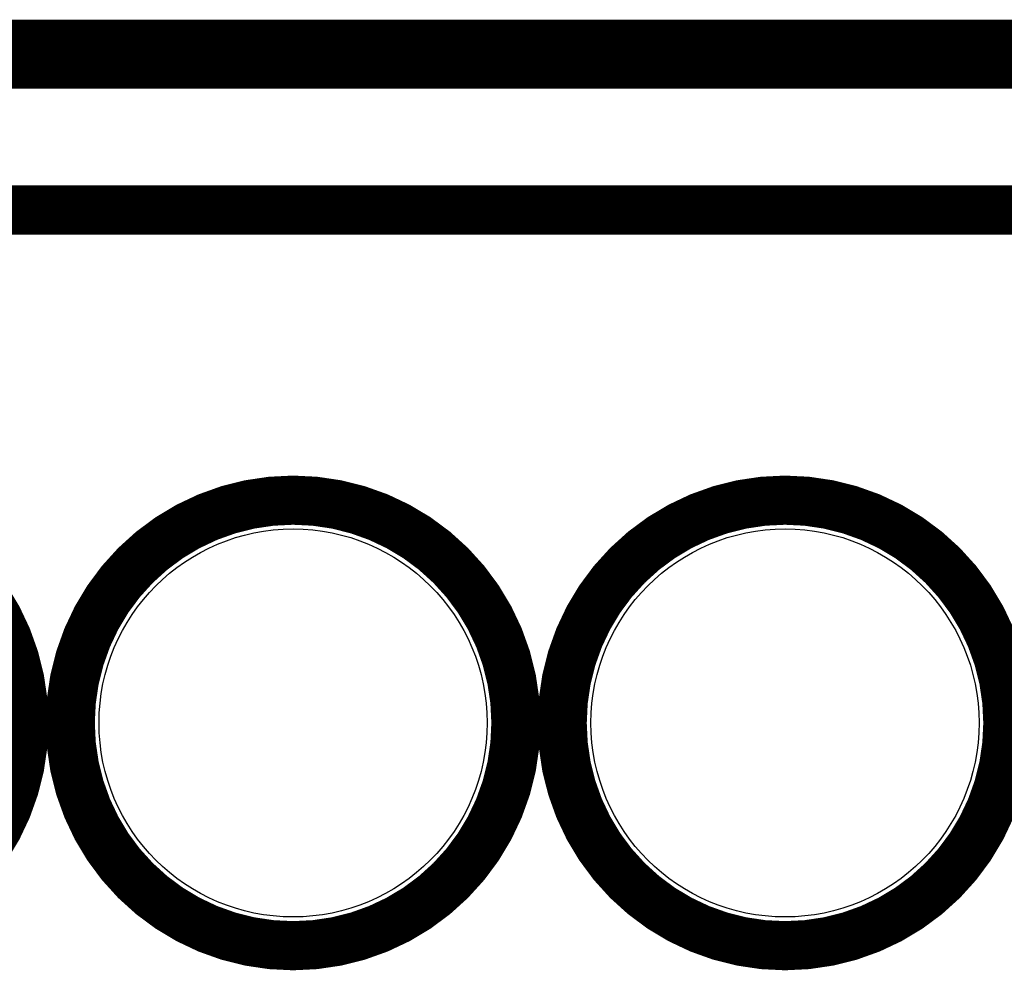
# Model space of a CAD drawing. Extents: x -1.3 to 24.2, y -3.9 to 53.4.
# Tile 56 of 61: x 6.2 to 11.3, y 48.5 to 53.4. Entities that reach past the tile are written whole.
import ezdxf

# ---------------------------------------------------------------- set-up
doc = ezdxf.new("R2010")
doc.units = 0
doc.layers.get('0').update_dxf_attribs({"linetype": 'CONTINUOUS'})
for name, color, linetype in [('UART_I2C_SPI_2_CLICK_V100_GKO', 5, 'CONTINUOUS'), ('UART_I2C_SPI_2_CLICK_V100_GTO', 14, 'CONTINUOUS'), ('UART_I2C_SPI_2_CLICK_V100_GTS', 12, 'CONTINUOUS')]:
    doc.layers.add(name, color=color, linetype=linetype)

# ---------------------------------------------------------------- blocks, each defined once
blk = doc.blocks.new('ROUND_23')
blk.add_circle((0, 0), 1.002)

msp = doc.modelspace()

# ---------------------------------------------------------------- linework, layer by layer
at = {"layer": 'UART_I2C_SPI_2_CLICK_V100_GKO', "const_width": 0.1524}
msp.add_lwpolyline([(-1.27, 53.34), (24.13, 53.34)], dxfattribs=at)
at = {"layer": 'UART_I2C_SPI_2_CLICK_V100_GTO', "const_width": 0.254}
for points in [[(3.45694, 53.1876), (9.24306, 53.1876)], [(8.53694, 53.1876), (14.32306, 53.1876)], [(3.45694, 52.43322), (9.19226, 52.43322)], [(8.53694, 52.43322), (14.27226, 52.43322)]]:
    msp.add_lwpolyline(points, dxfattribs=at)
for points in [[(3.92938, 49.784, 1), (6.23062, 49.784, 1)], [(6.46938, 49.784, 1), (8.77062, 49.784, 1)], [(9.00938, 49.784, 1), (11.31062, 49.784, 1)]]:
    msp.add_lwpolyline(points, format="xyb", close=True, dxfattribs=at)

# ---------------------------------------------------------------- block references
at = {"layer": 'UART_I2C_SPI_2_CLICK_V100_GTS'}
for p in [(7.62, 49.784), (10.16, 49.784)]:
    msp.add_blockref('ROUND_23', p, dxfattribs=at)

doc.saveas('drawing.dxf')
